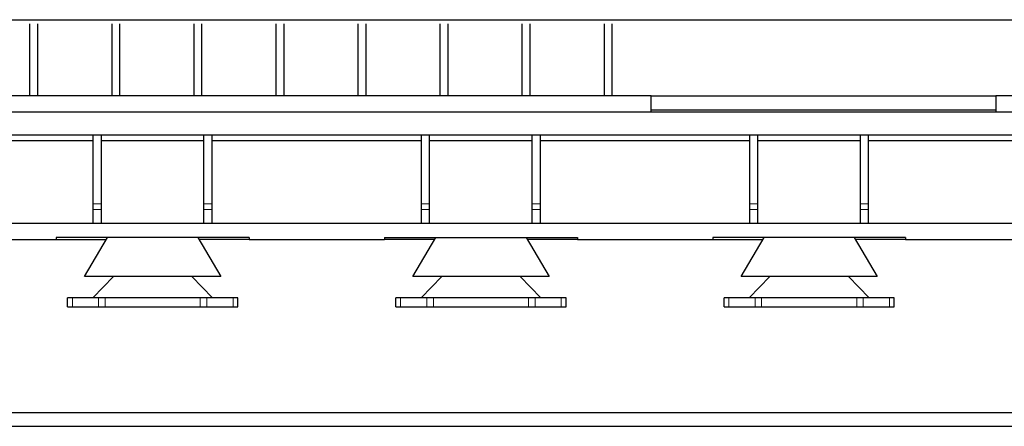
# Model space of a CAD drawing. Header units: inches. Extents: x 0 to 29700, y -16 to 21000.
# Tile 167 of 186: x 22798 to 25198, y 15180 to 16170. Entities that reach past the tile are written whole.
import ezdxf

# ---------------------------------------------------------------- set-up
doc = ezdxf.new("R2010")
doc.units = ezdxf.units.IN
doc.layers.add('254', color=7, linetype='Continuous', true_color=0xffffff)

msp = doc.modelspace()

# ---------------------------------------------------------------- linework, layer by layer
at = {"layer": '254', "color": 2, "linetype": 'Continuous', "lineweight": 25}
for p, q in [((22445.084, 16169.894), (26795.084, 16169.894)), ((22822.084, 16159.684), (22822.084, 15984.684)), ((22842.084, 15984.684), (22842.084, 16159.684)), ((23022.084, 16159.684), (23022.084, 15984.684)), ((23042.084, 15984.684), (23042.084, 16159.684)), ((23222.084, 16159.684), (23222.084, 15984.684)), ((23242.084, 15984.684), (23242.084, 16159.684)), ((23422.084, 16159.684), (23422.084, 15984.684)), ((23442.084, 15984.684), (23442.084, 16159.684)), ((23622.084, 16159.684), (23622.084, 15984.684)), ((23642.084, 15984.684), (23642.084, 16159.684)), ((23822.084, 16159.684), (23822.084, 15984.684)), ((23842.084, 15984.684), (23842.084, 16159.684)), ((24022.084, 16159.684), (24022.084, 15984.684)), ((24042.084, 15984.684), (24042.084, 16159.684)), ((24222.084, 16159.684), (24222.084, 15984.684)), ((24242.084, 15984.684), (24242.084, 16159.684)), ((24337.084, 15984.684), (22727.084, 15984.684)), ((24337.084, 15944.756), (24337.084, 15984.684)), ((24337.131, 15984.684), (25177.02, 15984.684)), ((26787.084, 15984.684), (25177.084, 15984.684)), ((25177.084, 15984.684), (25177.084, 15944.756)), ((27432.084, 15944.756), (22255.274, 15944.756)), ((27432.084, 15944.756), (22255.274, 15944.756)), ((25177.047, 15949.756), (24337.149, 15949.756)), ((25177.047, 15949.756), (24337.149, 15949.756)), ((22467.126, 15889.756), (22977.084, 15889.756)), ((22467.126, 15889.756), (22977.084, 15889.756)), ((22977.084, 15721.31), (22977.084, 15889.756)), ((22977.084, 15889.756), (22997.084, 15889.756)), ((22996.992, 15889.756), (23247.029, 15889.756)), ((22996.992, 15889.756), (23247.029, 15889.756)), ((22997.084, 15721.31), (22997.084, 15889.756)), ((23247.084, 15721.31), (23247.084, 15889.756)), ((23247.084, 15889.756), (23267.084, 15889.756)), ((23267.077, 15889.756), (23777.035, 15889.756)), ((23267.077, 15889.756), (23777.035, 15889.756)), ((23267.084, 15721.31), (23267.084, 15889.756)), ((23777.084, 15721.31), (23777.084, 15889.756)), ((23777.084, 15889.756), (23797.084, 15889.756)), ((23797.083, 15889.756), (24046.98, 15889.756)), ((23797.083, 15889.756), (24046.98, 15889.756)), ((23797.084, 15721.31), (23797.084, 15889.756)), ((24047.084, 15721.31), (24047.084, 15889.756)), ((24047.084, 15889.756), (24067.084, 15889.756)), ((24067.028, 15889.756), (24576.986, 15889.756)), ((24067.028, 15889.756), (24576.986, 15889.756)), ((24067.084, 15721.31), (24067.084, 15889.756)), ((24577.084, 15721.31), (24577.084, 15889.756)), ((24577.084, 15889.756), (24597.084, 15889.756)), ((24597.033, 15889.756), (24847.07, 15889.756)), ((24597.033, 15889.756), (24847.07, 15889.756)), ((24597.084, 15721.31), (24597.084, 15889.756)), ((24847.084, 15721.31), (24847.084, 15889.756)), ((24847.084, 15889.756), (24867.084, 15889.756)), ((24866.979, 15889.756), (25777.052, 15889.756)), ((24866.979, 15889.756), (25777.052, 15889.756)), ((24867.084, 15721.31), (24867.084, 15889.756)), ((22977.184, 15874.756), (22467.215, 15874.756)), ((22977.184, 15874.756), (22467.215, 15874.756)), ((23247.069, 15874.756), (22997.145, 15874.756)), ((23247.069, 15874.756), (22997.145, 15874.756)), ((23776.999, 15874.756), (23267.03, 15874.756)), ((23776.999, 15874.756), (23267.03, 15874.756)), ((24047.023, 15874.756), (23796.959, 15874.756)), ((24047.023, 15874.756), (23796.959, 15874.756)), ((24576.952, 15874.756), (24066.983, 15874.756)), ((24576.952, 15874.756), (24066.983, 15874.756)), ((24846.976, 15874.756), (24597.051, 15874.756)), ((24846.976, 15874.756), (24597.051, 15874.756)), ((25776.951, 15874.756), (24867.075, 15874.756)), ((25776.951, 15874.756), (24867.075, 15874.756)), ((22977.084, 15707.351), (22977.084, 15721.31)), ((22997.084, 15707.351), (22997.084, 15721.31)), ((23247.084, 15707.351), (23247.084, 15721.31)), ((23267.084, 15707.351), (23267.084, 15721.31)), ((23777.084, 15707.351), (23777.084, 15721.31)), ((23797.084, 15707.351), (23797.084, 15721.31)), ((24047.084, 15707.351), (24047.084, 15721.31)), ((24067.084, 15707.351), (24067.084, 15721.31)), ((24577.084, 15707.351), (24577.084, 15721.31)), ((24597.084, 15707.351), (24597.084, 15721.31)), ((24847.084, 15707.351), (24847.084, 15721.31)), ((24867.084, 15707.351), (24867.084, 15721.31)), ((22977.084, 15674.756), (22977.084, 15707.351)), ((22997.084, 15674.756), (22997.084, 15707.351)), ((23247.084, 15674.756), (23247.084, 15707.351)), ((23267.084, 15674.756), (23267.084, 15707.351)), ((23777.084, 15674.756), (23777.084, 15707.351)), ((23797.084, 15674.756), (23797.084, 15707.351)), ((24047.084, 15674.756), (24047.084, 15707.351)), ((24067.084, 15674.756), (24067.084, 15707.351)), ((24577.084, 15674.756), (24577.084, 15707.351)), ((24597.084, 15674.756), (24597.084, 15707.351)), ((24847.084, 15674.756), (24847.084, 15707.351)), ((24867.084, 15674.756), (24867.084, 15707.351)), ((22209.478, 15674.756), (25731.225, 15674.756)), ((22209.478, 15674.756), (25731.225, 15674.756)), ((22557.084, 15634.756), (22887.084, 15634.756)), ((22557.084, 15634.756), (22887.084, 15634.756)), ((22887.084, 15639.756), (22887.084, 15634.756)), ((23357.084, 15639.756), (22887.084, 15639.756)), ((22887.084, 15639.756), (22887.084, 15634.756)), ((23357.084, 15639.756), (22887.084, 15639.756)), ((22887.084, 15634.756), (23009.154, 15634.756)), ((22887.084, 15634.756), (23009.154, 15634.756)), ((22956.084, 15544.156), (23012.084, 15639.756)), ((23232.084, 15639.756), (23288.084, 15544.156)), ((23357.084, 15634.756), (23235.014, 15634.756)), ((23357.084, 15634.756), (23235.014, 15634.756)), ((23357.084, 15639.756), (23357.084, 15634.756)), ((23357.084, 15639.756), (23357.084, 15634.756)), ((23357.084, 15634.756), (23687.084, 15634.756)), ((23357.084, 15634.756), (23687.084, 15634.756)), ((23687.084, 15639.756), (23687.084, 15634.756)), ((23687.084, 15639.756), (24157.084, 15639.756)), ((23687.084, 15639.756), (23687.084, 15634.756)), ((23687.084, 15639.756), (24157.084, 15639.756)), ((23809.154, 15634.756), (23687.084, 15634.756)), ((23809.154, 15634.756), (23687.084, 15634.756)), ((23756.084, 15544.156), (23812.084, 15639.756)), ((24032.084, 15639.756), (24088.084, 15544.156)), ((24157.084, 15634.756), (24035.014, 15634.756)), ((24157.084, 15634.756), (24035.014, 15634.756)), ((24157.084, 15639.756), (24157.084, 15634.756)), ((24157.084, 15639.756), (24157.084, 15634.756)), ((24157.084, 15634.756), (24487.084, 15634.756)), ((24157.084, 15634.756), (24487.084, 15634.756)), ((24487.084, 15639.756), (24487.084, 15634.756)), ((24957.084, 15639.756), (24487.084, 15639.756)), ((24487.084, 15639.756), (24487.084, 15634.756)), ((24957.084, 15639.756), (24487.084, 15639.756)), ((24487.084, 15634.756), (24609.154, 15634.756)), ((24487.084, 15634.756), (24609.154, 15634.756)), ((24556.084, 15544.156), (24612.084, 15639.756)), ((24832.084, 15639.756), (24888.084, 15544.156)), ((24957.084, 15634.756), (24835.014, 15634.756)), ((24957.084, 15634.756), (24835.014, 15634.756)), ((24957.084, 15639.756), (24957.084, 15634.756)), ((24957.084, 15639.756), (24957.084, 15634.756)), ((24957.084, 15634.756), (25775.593, 15634.756)), ((24957.084, 15634.756), (25775.593, 15634.756)), ((23288.084, 15544.156), (22956.084, 15544.156)), ((23026.416, 15544.156), (22976.084, 15492.756)), ((23268.084, 15492.756), (23217.752, 15544.156)), ((24088.084, 15544.156), (23756.084, 15544.156)), ((23826.416, 15544.156), (23776.084, 15492.756)), ((24068.084, 15492.756), (24017.752, 15544.156)), ((24888.084, 15544.156), (24556.084, 15544.156)), ((24626.416, 15544.156), (24576.084, 15492.756)), ((24868.084, 15492.756), (24817.752, 15544.156)), ((22926.255, 15492.756), (22914.584, 15492.756)), ((22914.584, 15470.756), (22914.584, 15492.756)), ((22976.084, 15492.756), (22926.255, 15492.756)), ((23006.084, 15492.756), (22976.084, 15492.756)), ((23238.084, 15492.756), (23006.084, 15492.756)), ((23268.084, 15492.756), (23238.084, 15492.756)), ((23317.913, 15492.756), (23268.084, 15492.756)), ((23329.584, 15492.756), (23317.913, 15492.756)), ((23329.584, 15470.756), (23329.584, 15492.756)), ((23726.255, 15492.756), (23714.584, 15492.756)), ((23714.584, 15470.756), (23714.584, 15492.756)), ((23776.084, 15492.756), (23726.255, 15492.756)), ((23806.084, 15492.756), (23776.084, 15492.756)), ((24038.084, 15492.756), (23806.084, 15492.756)), ((24068.084, 15492.756), (24038.084, 15492.756)), ((24117.913, 15492.756), (24068.084, 15492.756)), ((24129.584, 15492.756), (24117.913, 15492.756)), ((24129.584, 15470.756), (24129.584, 15492.756)), ((24526.255, 15492.756), (24514.584, 15492.756)), ((24514.584, 15470.756), (24514.584, 15492.756)), ((24576.084, 15492.756), (24526.255, 15492.756)), ((24606.084, 15492.756), (24576.084, 15492.756)), ((24838.084, 15492.756), (24606.084, 15492.756)), ((24868.084, 15492.756), (24838.084, 15492.756)), ((24917.913, 15492.756), (24868.084, 15492.756)), ((24929.584, 15492.756), (24917.913, 15492.756)), ((24929.584, 15470.756), (24929.584, 15492.756)), ((22914.584, 15470.756), (22926.255, 15470.756)), ((22926.255, 15470.756), (22990.089, 15470.756)), ((22990.089, 15470.756), (23006.084, 15470.756)), ((23006.084, 15470.756), (23238.084, 15470.756)), ((23238.084, 15470.756), (23254.079, 15470.756)), ((23254.079, 15470.756), (23317.913, 15470.756)), ((23317.913, 15470.756), (23329.584, 15470.756)), ((23714.584, 15470.756), (23726.255, 15470.756)), ((23726.255, 15470.756), (23790.089, 15470.756)), ((23790.089, 15470.756), (23806.084, 15470.756)), ((23806.084, 15470.756), (24038.084, 15470.756)), ((24038.084, 15470.756), (24054.079, 15470.756)), ((24054.079, 15470.756), (24117.913, 15470.756)), ((24117.913, 15470.756), (24129.584, 15470.756)), ((24514.584, 15470.756), (24526.255, 15470.756)), ((24526.255, 15470.756), (24590.089, 15470.756)), ((24590.089, 15470.756), (24606.084, 15470.756)), ((24606.084, 15470.756), (24838.084, 15470.756)), ((24838.084, 15470.756), (24854.079, 15470.756)), ((24854.079, 15470.756), (24917.913, 15470.756)), ((24917.913, 15470.756), (24929.584, 15470.756)), ((27932.084, 15212.756), (18582.084, 15212.756)), ((27932.084, 15212.756), (18582.084, 15212.756)), ((18582.084, 15179.756), (27432.084, 15179.756))]:
    msp.add_line(p, q, dxfattribs=at)
at = {"layer": '254', "color": 110, "linetype": 'Continuous', "lineweight": 13}
for p, q in [((22977.084, 15721.31), (22997.084, 15721.31)), ((23247.084, 15721.31), (23267.084, 15721.31)), ((23777.084, 15721.31), (23797.084, 15721.31)), ((24047.084, 15721.31), (24067.084, 15721.31)), ((24577.084, 15721.31), (24597.084, 15721.31)), ((24847.084, 15721.31), (24867.084, 15721.31)), ((22977.084, 15707.351), (22997.084, 15707.351)), ((23247.084, 15707.351), (23267.084, 15707.351)), ((23777.084, 15707.351), (23797.084, 15707.351)), ((24047.084, 15707.351), (24067.084, 15707.351)), ((24577.084, 15707.351), (24597.084, 15707.351)), ((24847.084, 15707.351), (24867.084, 15707.351)), ((22926.255, 15470.756), (22926.255, 15492.756)), ((22990.089, 15492.756), (22990.089, 15470.756)), ((23006.084, 15470.756), (23006.084, 15492.756)), ((23238.084, 15470.756), (23238.084, 15492.756)), ((23254.079, 15470.756), (23254.079, 15492.756)), ((23317.913, 15470.756), (23317.913, 15492.756)), ((23726.255, 15470.756), (23726.255, 15492.756)), ((23790.089, 15492.756), (23790.089, 15470.756)), ((23806.084, 15470.756), (23806.084, 15492.756)), ((24038.084, 15470.756), (24038.084, 15492.756)), ((24054.079, 15470.756), (24054.079, 15492.756)), ((24117.913, 15470.756), (24117.913, 15492.756)), ((24526.255, 15470.756), (24526.255, 15492.756)), ((24590.089, 15492.756), (24590.089, 15470.756)), ((24606.084, 15470.756), (24606.084, 15492.756)), ((24838.084, 15470.756), (24838.084, 15492.756)), ((24854.079, 15470.756), (24854.079, 15492.756)), ((24917.913, 15470.756), (24917.913, 15492.756))]:
    msp.add_line(p, q, dxfattribs=at)

doc.saveas('drawing.dxf')
